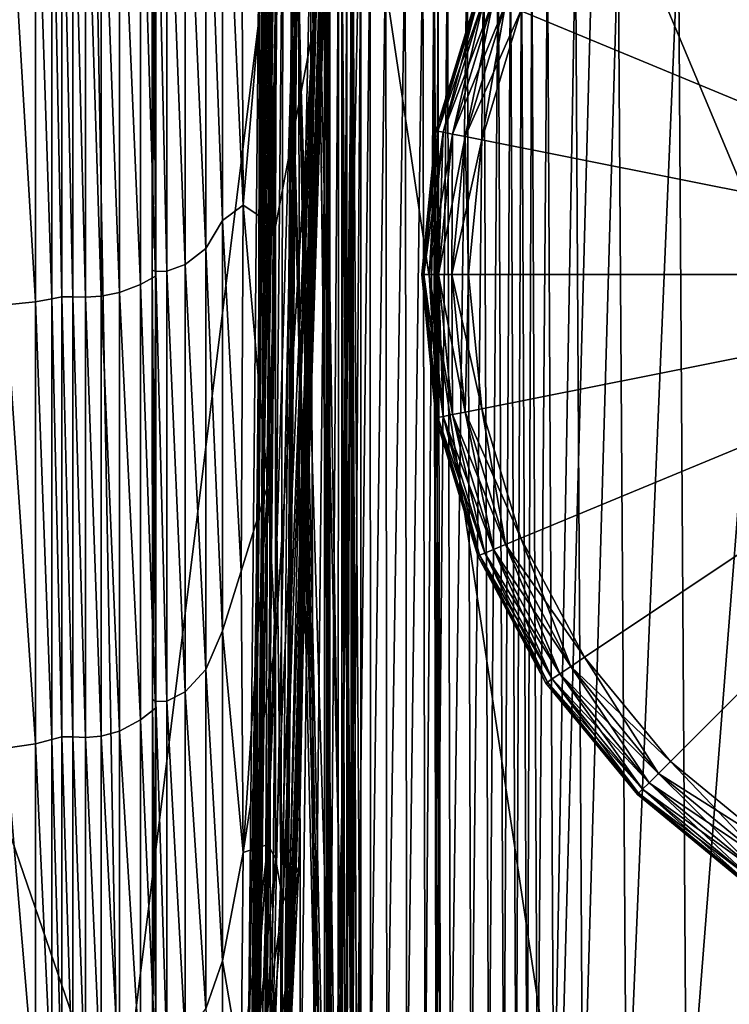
# Model space of a CAD drawing. Header units: millimetres. Extents: x 2387 to 13955, y -4964 to 364.
# Tile 170 of 256: x 6232 to 6267, y -4927 to -4878. Entities that reach past the tile are written whole.
import ezdxf

# ---------------------------------------------------------------- set-up
doc = ezdxf.new("R2010")
doc.units = ezdxf.units.MM
doc.header["$MEASUREMENT"] = 0
doc.layers.add('Predefinito', color=7, linetype='Continuous', true_color=0x000000)

msp = doc.modelspace()

# ---------------------------------------------------------------- linework, layer by layer
at = {"layer": 'Predefinito'}
for points in [[(6244.67, -4819.97, 1195.334), (6246.322, -4878.809, 1168.297), (6246.754, -4685.952, 1167.464)], [(6246.754, -4685.952, 1167.464), (6246.322, -4878.809, 1168.297), (6246.837, -4856.604, 1130.349)], [(6244.67, -4819.97, 1195.334), (6244.078, -4873.33, 1199.278), (6244.454, -4888.57, 1191.507)], [(6244.454, -4888.57, 1191.507), (6246.322, -4878.809, 1168.297), (6244.67, -4819.97, 1195.334)], [(6246.837, -4856.604, 1130.349), (6245.616, -4920.154, 1120.984), (6245.078, -4930.869, 1086.335)], [(6245.078, -4930.869, 1086.335), (6246.779, -4865.986, 1088.541), (6246.837, -4856.604, 1130.349)], [(6245.616, -4920.154, 1120.984), (6246.837, -4856.604, 1130.349), (6246.322, -4878.809, 1168.297)], [(6263.945, -4866.888), (6269.097, -4862.659), (6287.989, -4890.932)], [(6269.097, -4862.659, 12), (6263.945, -4866.888, 12), (6287.989, -4890.932, 12)], [(6241.842, -4888.282, 1209.601), (6241.842, -4865.176, 1216.711), (6241.016, -4865.977, 1219.657)], [(6241.842, -4865.176, 1216.711), (6241.842, -4888.282, 1209.601), (6242.862, -4887.523, 1203.406)], [(6242.862, -4887.523, 1203.406), (6242.768, -4866.729, 1210.568), (6241.842, -4865.176, 1216.711)], [(6241.016, -4889.653, 1212.36), (6241.016, -4865.977, 1219.657), (6240.006, -4866.439, 1221.353)], [(6241.016, -4865.977, 1219.657), (6241.016, -4889.653, 1212.36), (6241.842, -4888.282, 1209.601)], [(6244.928, -4934.443, 1032.956), (6246.838, -4869.118, 1032.793), (6246.779, -4865.986, 1088.541)], [(6246.779, -4865.986, 1088.541), (6245.078, -4930.869, 1086.335), (6244.928, -4934.443, 1032.956)], [(6238.379, -4890.721, 1214.51), (6238.38, -4866.602, 1221.945), (6238.555, -4866.645, 1222.104)], [(6238.38, -4866.602, 1221.945), (6238.379, -4890.721, 1214.51), (6238.554, -4890.794, 1214.657)], [(6238.554, -4890.794, 1214.657), (6238.555, -4866.645, 1222.104), (6238.38, -4866.602, 1221.945)], [(6240.006, -4890.442, 1213.948), (6240.006, -4866.439, 1221.353), (6239.093, -4866.636, 1222.076)], [(6240.006, -4866.439, 1221.353), (6240.006, -4890.442, 1213.948), (6241.016, -4889.653, 1212.36)], [(6237.803, -4891.44, 1215.955), (6237.803, -4867.022, 1223.495), (6236.767, -4867.251, 1224.339)], [(6238.542, -4891.029, 1215.129), (6238.542, -4866.782, 1222.612), (6237.803, -4867.022, 1223.495)], [(6237.803, -4867.022, 1223.495), (6237.803, -4891.44, 1215.955), (6238.542, -4891.029, 1215.129)], [(6238.555, -4866.645, 1222.104), (6238.554, -4890.794, 1214.657), (6238.379, -4890.721, 1214.51)], [(6238.554, -4890.794, 1214.657), (6238.555, -4866.645, 1222.104), (6238.542, -4866.782, 1222.612)], [(6238.542, -4866.782, 1222.612), (6238.542, -4891.029, 1215.129), (6238.554, -4890.794, 1214.657)], [(6238.555, -4866.645, 1222.104), (6238.554, -4890.794, 1214.657), (6239.093, -4890.78, 1214.627)], [(6239.093, -4890.78, 1214.627), (6239.093, -4866.636, 1222.076), (6238.555, -4866.645, 1222.104)], [(6239.093, -4866.636, 1222.076), (6239.093, -4890.78, 1214.627), (6240.006, -4890.442, 1213.948)], [(6244.078, -4873.33, 1199.278), (6242.768, -4866.729, 1210.568), (6242.862, -4887.523, 1203.406)], [(6259.716, -4872.041), (6263.945, -4866.888), (6287.989, -4890.932)], [(6263.945, -4866.888, 12), (6259.716, -4872.041, 12), (6287.989, -4890.932, 12)], [(6232.62, -4892.282, 1217.781), (6232.62, -4867.514, 1225.454), (6231.155, -4867.606, 1226.246)], [(6233.421, -4892.133, 1217.349), (6233.421, -4867.427, 1224.981), (6232.62, -4867.514, 1225.454)], [(6232.62, -4867.514, 1225.454), (6232.62, -4892.282, 1217.781), (6233.421, -4892.133, 1217.349)], [(6233.914, -4892.037, 1217.157), (6233.915, -4867.371, 1224.773), (6233.421, -4867.427, 1224.981)], [(6233.421, -4867.427, 1224.981), (6233.421, -4892.133, 1217.349), (6233.914, -4892.037, 1217.157)], [(6233.915, -4867.371, 1224.773), (6233.914, -4892.037, 1217.157), (6234.455, -4892.039, 1217.161)], [(6234.455, -4892.039, 1217.161), (6234.455, -4867.372, 1224.78), (6233.915, -4867.371, 1224.773)], [(6234.455, -4867.372, 1224.78), (6234.455, -4892.039, 1217.161), (6235.088, -4892.059, 1217.2)], [(6235.088, -4892.059, 1217.2), (6235.088, -4867.383, 1224.824), (6234.455, -4867.372, 1224.78)], [(6235.86, -4892.014, 1217.111), (6235.86, -4867.357, 1224.729), (6235.088, -4867.383, 1224.824)], [(6235.088, -4867.383, 1224.824), (6235.088, -4892.059, 1217.2), (6235.86, -4892.014, 1217.111)], [(6236.767, -4891.833, 1216.745), (6236.767, -4867.251, 1224.339), (6235.86, -4867.357, 1224.729)], [(6235.86, -4867.357, 1224.729), (6235.86, -4892.014, 1217.111), (6236.767, -4891.833, 1216.745)], [(6236.767, -4867.251, 1224.339), (6236.767, -4891.833, 1216.745), (6237.803, -4891.44, 1215.955)], [(6231.155, -4867.606, 1226.246), (6231.155, -4892.44, 1218.495), (6232.62, -4892.282, 1217.781)], [(6243.702, -4868.605, 789.346), (6243.079, -4934.077, 789.338), (6243.5, -4934.103, 789.281)], [(6243.079, -4934.077, 789.338), (6243.702, -4868.605, 789.346), (6244.101, -4868.617, 789.498)], [(6244.101, -4868.617, 789.498), (6243.476, -4934.103, 789.49), (6243.079, -4934.077, 789.338)], [(6243.244, -4934.139, 796.384), (6243.871, -4868.633, 796.387), (6243.947, -4868.635, 796.578)], [(6243.871, -4868.633, 796.387), (6243.244, -4934.139, 796.384), (6243.349, -4934.145, 796.207)], [(6243.947, -4868.635, 796.578), (6243.32, -4934.145, 796.575), (6243.244, -4934.139, 796.384)], [(6243.32, -4934.145, 796.575), (6243.947, -4868.635, 796.578), (6244.441, -4868.639, 798.427)], [(6244.441, -4868.639, 798.427), (6243.628, -4934.153, 798.425), (6243.32, -4934.145, 796.575)], [(6243.349, -4934.145, 796.207), (6243.976, -4868.635, 796.21), (6243.871, -4868.633, 796.387)], [(6243.976, -4868.635, 796.21), (6243.349, -4934.145, 796.207), (6243.587, -4934.153, 795.286)], [(6243.476, -4934.103, 789.49), (6244.101, -4868.617, 789.498), (6244.615, -4868.634, 790.441)], [(6244.615, -4868.634, 790.441), (6243.989, -4934.143, 790.433), (6243.476, -4934.103, 789.49)], [(6243.5, -4934.103, 789.281), (6244.125, -4868.617, 789.289), (6243.702, -4868.605, 789.346)], [(6244.125, -4868.617, 789.289), (6243.5, -4934.103, 789.281), (6244.217, -4934.143, 788.481)], [(6243.587, -4934.153, 795.286), (6244.215, -4868.639, 795.289), (6243.976, -4868.635, 796.21)], [(6244.215, -4868.639, 795.289), (6243.587, -4934.153, 795.286), (6243.914, -4934.156, 792.863)], [(6243.628, -4934.153, 798.425), (6244.441, -4868.639, 798.427), (6245.59, -4868.64, 803.578)], [(6245.59, -4868.64, 803.578), (6244.22, -4934.156, 803.576), (6243.628, -4934.153, 798.425)], [(6243.914, -4934.156, 792.863), (6244.541, -4868.64, 792.869), (6244.215, -4868.639, 795.289)], [(6244.541, -4868.64, 792.869), (6243.914, -4934.156, 792.863), (6243.989, -4934.143, 790.433)], [(6243.989, -4934.143, 790.433), (6244.615, -4868.634, 790.441), (6244.541, -4868.64, 792.869)], [(6244.217, -4934.143, 788.481), (6244.843, -4868.634, 788.49), (6244.125, -4868.617, 789.289)], [(6244.843, -4868.634, 788.49), (6244.217, -4934.143, 788.481), (6244.702, -4934.156, 786.099)], [(6244.22, -4934.156, 803.576), (6245.59, -4868.64, 803.578), (6246.705, -4868.747, 817.223)], [(6246.705, -4868.747, 817.223), (6244.78, -4934.223, 817.219), (6244.22, -4934.156, 803.576)], [(6244.702, -4934.156, 786.099), (6245.328, -4868.64, 786.109), (6244.843, -4868.634, 788.49)], [(6245.328, -4868.64, 786.109), (6244.702, -4934.156, 786.099), (6244.941, -4934.153, 783.667)], [(6244.78, -4934.223, 817.219), (6246.705, -4868.747, 817.223), (6247.098, -4869.07, 844.556)], [(6245.484, -4868.633, 782.532), (6244.859, -4934.139, 782.519), (6244.977, -4934.145, 782.35)], [(6244.859, -4934.139, 782.519), (6245.484, -4868.633, 782.532), (6245.545, -4868.635, 782.728)], [(6245.545, -4868.635, 782.728), (6244.92, -4934.145, 782.715), (6244.859, -4934.139, 782.519)], [(6244.92, -4934.145, 782.715), (6245.545, -4868.635, 782.728), (6245.567, -4868.639, 783.679)], [(6245.567, -4868.639, 783.679), (6244.941, -4934.153, 783.667), (6244.92, -4934.145, 782.715)], [(6244.941, -4934.153, 783.667), (6245.567, -4868.639, 783.679), (6245.328, -4868.64, 786.109)], [(6244.977, -4934.145, 782.35), (6245.602, -4868.635, 782.363), (6245.484, -4868.633, 782.532)], [(6245.602, -4868.635, 782.363), (6244.977, -4934.145, 782.35), (6245.686, -4934.153, 780.565)], [(6245.686, -4934.153, 780.565), (6246.479, -4868.639, 780.58), (6245.602, -4868.635, 782.363)], [(6246.479, -4868.639, 780.58), (6245.686, -4934.153, 780.565), (6247.397, -4934.156, 775.519)], [(6247.397, -4934.156, 775.519), (6248.694, -4868.64, 775.54), (6246.479, -4868.639, 780.58)], [(6248.694, -4868.64, 775.54), (6247.397, -4934.156, 775.519), (6258.511, -4934.156, 730.32)], [(6258.511, -4934.156, 730.32), (6260.242, -4869.311, 730.34), (6248.694, -4868.64, 775.54)], [(6247.098, -4869.07, 844.556), (6244.995, -4934.424, 844.542), (6244.78, -4934.223, 817.219)], [(6246.838, -4869.118, 1032.793), (6244.928, -4934.443, 1032.956), (6244.969, -4934.476, 974.46)], [(6244.969, -4934.476, 974.46), (6246.949, -4869.17, 974.338), (6246.838, -4869.118, 1032.793)], [(6246.949, -4869.17, 974.338), (6244.969, -4934.476, 974.46), (6245.005, -4934.569, 924.458)], [(6244.995, -4934.424, 844.542), (6247.098, -4869.07, 844.556), (6247.1, -4869.345, 881.607)], [(6247.1, -4869.345, 881.607), (6245.019, -4934.594, 881.602), (6244.995, -4934.424, 844.542)], [(6245.005, -4934.569, 924.458), (6247.043, -4869.312, 924.405), (6246.949, -4869.17, 974.338)], [(6247.043, -4869.312, 924.405), (6245.005, -4934.569, 924.458), (6245.019, -4934.594, 881.602)], [(6245.019, -4934.594, 881.602), (6247.1, -4869.345, 881.607), (6247.043, -4869.312, 924.405)], [(6260.242, -4869.311, 730.34), (6258.511, -4934.156, 730.32), (6287.428, -4934.156, 608.077)], [(6287.428, -4934.156, 608.077), (6289.118, -4871.323, 608.076), (6260.242, -4869.311, 730.34)], [(6236.716, -4934.156, 486.009), (6216.029, -4934.156, 608.077), (6215.129, -4871.323, 608.075)], [(6215.129, -4871.323, 608.075), (6235.612, -4873.335, 485.982), (6236.716, -4934.156, 486.009)], [(6256.574, -4877.919), (6259.716, -4872.041), (6287.989, -4890.932)], [(6259.716, -4872.041, 12), (6256.574, -4877.919, 12), (6287.989, -4890.932, 12)], [(6236.716, -4934.156, 486.009), (6235.612, -4873.335, 485.982), (6244.181, -4874.006, 440.795)], [(6242.862, -4887.523, 1203.406), (6244.454, -4888.57, 1191.507), (6244.078, -4873.33, 1199.278)], [(6247.89, -4939.184, 28.22), (6246.88, -4875.263, 28.581), (6248.215, -4873.881, 25.309)], [(6248.215, -4873.881, 25.309), (6248.473, -4933.656, 25.225), (6247.89, -4939.184, 28.22)], [(6248.473, -4933.656, 25.225), (6248.215, -4873.881, 25.309), (6249.124, -4873.593, 21.788)], [(6249.124, -4873.593, 21.788), (6249.148, -4932.504, 21.8), (6248.473, -4933.656, 25.225)], [(6249.148, -4932.504, 21.8), (6249.124, -4873.593, 21.788), (6249.906, -4873.809, 18.729)], [(6249.906, -4873.809, 18.729), (6249.957, -4933.371, 18.736), (6249.148, -4932.504, 21.8)], [(6249.957, -4933.371, 18.736), (6249.906, -4873.809, 18.729), (6250.861, -4873.942, 16.841)], [(6244.181, -4874.006, 440.795), (6244.883, -4934.156, 440.823), (6236.716, -4934.156, 486.009)], [(6244.883, -4934.156, 440.823), (6244.181, -4874.006, 440.795), (6246.19, -4874.005, 435.703)], [(6246.19, -4874.005, 435.703), (6246.363, -4934.155, 435.723), (6244.883, -4934.156, 440.823)], [(6246.731, -4934.188, 360.757), (6245.495, -4874.014, 360.756), (6245.131, -4874.031, 218.876)], [(6245.131, -4874.031, 218.876), (6246.544, -4934.256, 218.877), (6246.731, -4934.188, 360.757)], [(6246.544, -4934.256, 218.877), (6245.131, -4874.031, 218.876), (6245.568, -4874.35, 77.851)], [(6247.293, -4934.163, 412.595), (6246.587, -4874.008, 412.593), (6245.495, -4874.014, 360.756)], [(6245.495, -4874.014, 360.756), (6246.731, -4934.188, 360.757), (6247.293, -4934.163, 412.595)], [(6245.568, -4874.35, 77.851), (6246.88, -4935.532, 77.762), (6246.544, -4934.256, 218.877)], [(6246.88, -4935.532, 77.762), (6245.568, -4874.35, 77.851), (6246.88, -4875.263, 28.581)], [(6246.363, -4934.155, 435.723), (6246.19, -4874.005, 435.703), (6246.993, -4874.004, 433.897)], [(6246.993, -4874.004, 433.897), (6246.989, -4934.148, 433.914), (6246.363, -4934.155, 435.723)], [(6247.897, -4934.159, 417.756), (6247.721, -4874.006, 417.752), (6246.587, -4874.008, 412.593)], [(6246.587, -4874.008, 412.593), (6247.293, -4934.163, 412.595), (6247.897, -4934.159, 417.756)], [(6246.981, -4934.155, 432.595), (6246.984, -4874.005, 432.579), (6247.149, -4874.006, 430.135)], [(6246.984, -4874.005, 432.579), (6246.981, -4934.155, 432.595), (6247.031, -4934.148, 433.547)], [(6247.149, -4874.006, 430.135), (6247.146, -4934.158, 430.149), (6246.981, -4934.155, 432.595)], [(6247.031, -4934.148, 433.547), (6247.034, -4874.004, 433.529), (6246.984, -4874.005, 432.579)], [(6246.989, -4934.148, 433.914), (6246.993, -4874.004, 433.897), (6247.103, -4874.003, 433.723)], [(6247.103, -4874.003, 433.723), (6247.1, -4934.144, 433.741), (6246.989, -4934.148, 433.914)], [(6247.034, -4874.004, 433.529), (6247.031, -4934.148, 433.547), (6247.1, -4934.144, 433.741)], [(6247.1, -4934.144, 433.741), (6247.103, -4874.003, 433.723), (6247.034, -4874.004, 433.529)], [(6247.146, -4934.158, 430.149), (6247.149, -4874.006, 430.135), (6247.561, -4874.004, 427.734)], [(6247.561, -4874.004, 427.734), (6247.559, -4934.148, 427.746), (6247.146, -4934.158, 430.149)], [(6248.254, -4873.996, 426.911), (6248.25, -4934.118, 426.921), (6247.559, -4934.148, 427.746)], [(6247.559, -4934.148, 427.746), (6247.561, -4874.004, 427.734), (6248.254, -4873.996, 426.911)], [(6248.211, -4934.152, 419.606), (6248.212, -4874.005, 419.602), (6247.721, -4874.006, 417.752)], [(6247.721, -4874.006, 417.752), (6247.897, -4934.159, 417.756), (6248.211, -4934.152, 419.606)], [(6247.726, -4934.149, 425.782), (6247.728, -4874.004, 425.772), (6247.729, -4874.007, 423.336)], [(6247.728, -4874.004, 425.772), (6247.726, -4934.149, 425.782), (6248.268, -4934.118, 426.711)], [(6247.729, -4874.007, 423.336), (6247.727, -4934.159, 423.343), (6247.726, -4934.149, 425.782)], [(6247.727, -4934.159, 423.343), (6247.729, -4874.007, 423.336), (6247.98, -4874.006, 420.899)], [(6247.98, -4874.006, 420.899), (6247.979, -4934.158, 420.905), (6247.727, -4934.159, 423.343)], [(6248.268, -4934.118, 426.711), (6248.272, -4873.996, 426.701), (6247.728, -4874.004, 425.772)], [(6248.191, -4874.005, 419.971), (6248.19, -4934.152, 419.975), (6247.979, -4934.158, 420.905)], [(6247.979, -4934.158, 420.905), (6247.98, -4874.006, 420.899), (6248.191, -4874.005, 419.971)], [(6248.19, -4934.152, 419.975), (6248.191, -4874.005, 419.971), (6248.292, -4874.004, 419.792)], [(6248.292, -4874.004, 419.792), (6248.29, -4934.147, 419.796), (6248.19, -4934.152, 419.975)], [(6248.212, -4874.005, 419.602), (6248.211, -4934.152, 419.606), (6248.29, -4934.147, 419.796)], [(6248.29, -4934.147, 419.796), (6248.292, -4874.004, 419.792), (6248.212, -4874.005, 419.602)], [(6248.25, -4934.118, 426.921), (6248.254, -4873.996, 426.911), (6248.675, -4873.991, 426.841)], [(6248.675, -4873.991, 426.841), (6248.671, -4934.098, 426.851), (6248.25, -4934.118, 426.921)], [(6248.272, -4873.996, 426.701), (6248.268, -4934.118, 426.711), (6248.671, -4934.098, 426.851)], [(6248.671, -4934.098, 426.851), (6248.675, -4873.991, 426.841), (6248.272, -4873.996, 426.701)], [(6250.861, -4873.942, 16.841), (6250.946, -4933.899, 16.823), (6249.957, -4933.371, 18.736)], [(6250.946, -4933.899, 16.823), (6250.861, -4873.942, 16.841), (6251.738, -4874.008, 15.94)], [(6251.738, -4874.008, 15.94), (6251.85, -4934.166, 15.895), (6250.946, -4933.899, 16.823)], [(6251.85, -4934.166, 15.895), (6251.738, -4874.008, 15.94), (6252.283, -4874.028, 15.841)], [(6252.283, -4874.028, 15.841), (6252.406, -4934.247, 15.786), (6251.85, -4934.166, 15.895)], [(6252.406, -4934.247, 15.786), (6252.283, -4874.028, 15.841), (6252.258, -4874.053, 15.29)], [(6252.39, -4934.345, 15.227), (6252.258, -4874.053, 15.29), (6252.944, -4874.121, 14.239)], [(6252.258, -4874.053, 15.29), (6252.39, -4934.345, 15.227), (6252.406, -4934.247, 15.786)], [(6252.406, -4934.247, 15.786), (6252.283, -4874.028, 15.841), (6252.473, -4874.026, 15.992)], [(6252.597, -4934.241, 15.936), (6252.473, -4874.026, 15.992), (6252.283, -4874.028, 15.841)], [(6252.283, -4874.028, 15.841), (6252.406, -4934.247, 15.786), (6252.597, -4934.241, 15.936)], [(6252.944, -4874.121, 14.239), (6253.103, -4934.618, 14.15), (6252.39, -4934.345, 15.227)], [(6252.473, -4874.026, 15.992), (6252.597, -4934.241, 15.936), (6252.406, -4934.247, 15.786)], [(6253.103, -4934.618, 14.15), (6252.944, -4874.121, 14.239), (6253.914, -4874.189, 13.243)], [(6253.914, -4874.189, 13.243), (6254.113, -4934.888, 13.13), (6253.103, -4934.618, 14.15)], [(6254.113, -4934.888, 13.13), (6253.914, -4874.189, 13.243), (6254.745, -4874.212, 12.856)], [(6254.745, -4874.212, 12.856), (6254.986, -4934.979, 12.742), (6254.113, -4934.888, 13.13)], [(6254.986, -4934.979, 12.742), (6254.745, -4874.212, 12.856), (6255.452, -4874.212, 12.836)], [(6255.452, -4874.212, 12.836), (6255.726, -4934.979, 12.733), (6254.986, -4934.979, 12.742)], [(6255.726, -4934.979, 12.733), (6255.452, -4874.212, 12.836), (6256.054, -4874.211, 12.942)], [(6256.054, -4874.211, 12.942), (6256.336, -4934.976, 12.852), (6255.726, -4934.979, 12.733)], [(6256.336, -4934.976, 12.852), (6256.054, -4874.211, 12.942), (6256.591, -4874.21, 12.997)], [(6256.591, -4874.21, 12.997), (6256.872, -4934.973, 12.919), (6256.336, -4934.976, 12.852)], [(6256.872, -4934.973, 12.919), (6256.591, -4874.21, 12.997), (6257.101, -4874.212, 12.824)], [(6257.101, -4874.212, 12.824), (6257.386, -4934.978, 12.757), (6256.872, -4934.973, 12.919)], [(6257.386, -4934.978, 12.757), (6257.101, -4874.212, 12.824), (6257.89, -4874.213, 12.563)], [(6257.89, -4874.213, 12.563), (6258.199, -4934.986, 12.512), (6257.386, -4934.978, 12.757)], [(6258.199, -4934.986, 12.512), (6257.89, -4874.213, 12.563), (6259.261, -4874.215, 12.354)], [(6259.261, -4874.215, 12.354), (6259.63, -4934.992, 12.326), (6258.199, -4934.986, 12.512)], [(6259.63, -4934.992, 12.326), (6259.261, -4874.215, 12.354), (6261.365, -4874.216, 12.216)], [(6261.365, -4874.216, 12.216), (6261.777, -4934.996, 12.209), (6259.63, -4934.992, 12.326)], [(6261.777, -4934.996, 12.209), (6261.365, -4874.216, 12.216), (6264.353, -4874.216, 12.171)], [(6264.353, -4874.216, 12.171), (6264.741, -4934.997, 12.171), (6261.777, -4934.996, 12.209)], [(6264.741, -4934.997, 12.171), (6264.353, -4874.216, 12.171), (6269.499, -4874.216, 12.171)], [(6269.499, -4874.216, 12.171), (6269.8, -4934.997, 12.171), (6264.741, -4934.997, 12.171)], [(6246.88, -4875.263, 28.581), (6247.89, -4939.184, 28.22), (6246.88, -4935.532, 77.762)], [(6254.446, -4877.038, 2), (6252.38, -4883.849, 2), (6252.38, -4883.849, 6)], [(6252.38, -4883.849, 6), (6254.446, -4877.038, 6), (6254.446, -4877.038, 2)], [(6254.446, -4877.038, 6), (6252.38, -4883.849, 6), (6252.38, -4883.849, 10)], [(6252.38, -4883.849, 10), (6254.446, -4877.038, 10), (6254.446, -4877.038, 6)], [(6252.47, -4883.867, 1.28), (6252.38, -4883.849, 2), (6254.446, -4877.038, 2)], [(6254.531, -4877.073, 10.72), (6254.446, -4877.038, 10), (6252.38, -4883.849, 10)], [(6252.38, -4883.849, 10), (6252.47, -4883.867, 10.72), (6254.531, -4877.073, 10.72)], [(6254.446, -4877.038, 2), (6254.531, -4877.073, 1.28), (6252.47, -4883.867, 1.28)], [(6252.741, -4883.921, 0.72), (6252.47, -4883.867, 1.28), (6254.531, -4877.073, 1.28)], [(6254.786, -4877.179, 11.28), (6254.531, -4877.073, 10.72), (6252.47, -4883.867, 10.72)], [(6252.47, -4883.867, 10.72), (6252.741, -4883.921, 11.28), (6254.786, -4877.179, 11.28)], [(6254.531, -4877.073, 1.28), (6254.786, -4877.179, 0.72), (6252.741, -4883.921, 0.72)], [(6253.193, -4884.011, 0.32), (6252.741, -4883.921, 0.72), (6254.786, -4877.179, 0.72)], [(6255.212, -4877.355, 11.68), (6254.786, -4877.179, 11.28), (6252.741, -4883.921, 11.28)], [(6254.786, -4877.179, 0.72), (6255.212, -4877.355, 0.32), (6253.193, -4884.011, 0.32)], [(6252.741, -4883.921, 11.28), (6253.193, -4884.011, 11.68), (6255.212, -4877.355, 11.68)], [(6253.825, -4884.137, 0.08), (6253.193, -4884.011, 0.32), (6255.212, -4877.355, 0.32)], [(6255.808, -4877.602, 11.92), (6255.212, -4877.355, 11.68), (6253.193, -4884.011, 11.68)], [(6253.193, -4884.011, 11.68), (6253.825, -4884.137, 11.92), (6255.808, -4877.602, 11.92)], [(6255.212, -4877.355, 0.32), (6255.808, -4877.602, 0.08), (6253.825, -4884.137, 0.08)], [(6254.639, -4884.298), (6253.825, -4884.137, 0.08), (6255.808, -4877.602, 0.08)], [(6256.574, -4877.919, 12), (6255.808, -4877.602, 11.92), (6253.825, -4884.137, 11.92)], [(6255.808, -4877.602, 0.08), (6256.574, -4877.919), (6254.639, -4884.298)], [(6253.825, -4884.137, 11.92), (6254.639, -4884.298, 12), (6256.574, -4877.919, 12)], [(6254.639, -4884.298), (6256.574, -4877.919), (6287.989, -4890.932)], [(6256.574, -4877.919, 12), (6254.639, -4884.298, 12), (6287.989, -4890.932, 12)], [(6244.838, -4921.906, 1131.363), (6246.322, -4878.809, 1168.297), (6244.454, -4919.768, 1154.252)], [(6244.454, -4919.768, 1154.252), (6246.322, -4878.809, 1168.297), (6244.454, -4909.099, 1173.953)], [(6244.454, -4909.099, 1173.953), (6246.322, -4878.809, 1168.297), (6244.454, -4888.57, 1191.507)], [(6246.322, -4878.809, 1168.297), (6244.838, -4921.906, 1131.363), (6245.616, -4920.154, 1120.984)], [(6252.38, -4883.849, 2), (6251.682, -4890.932, 2), (6251.682, -4890.932, 6)], [(6251.682, -4890.932, 6), (6252.38, -4883.849, 6), (6252.38, -4883.849, 2)], [(6252.38, -4883.849, 6), (6251.682, -4890.932, 6), (6251.682, -4890.932, 10)], [(6251.682, -4890.932, 10), (6252.38, -4883.849, 10), (6252.38, -4883.849, 6)], [(6251.774, -4890.932, 1.28), (6251.682, -4890.932, 2), (6252.38, -4883.849, 2)], [(6252.47, -4883.867, 10.72), (6252.38, -4883.849, 10), (6251.682, -4890.932, 10)], [(6251.682, -4890.932, 10), (6251.774, -4890.932, 10.72), (6252.47, -4883.867, 10.72)], [(6252.38, -4883.849, 2), (6252.47, -4883.867, 1.28), (6251.774, -4890.932, 1.28)], [(6252.051, -4890.932, 0.72), (6251.774, -4890.932, 1.28), (6252.47, -4883.867, 1.28)], [(6252.741, -4883.921, 11.28), (6252.47, -4883.867, 10.72), (6251.774, -4890.932, 10.72)], [(6251.774, -4890.932, 10.72), (6252.051, -4890.932, 11.28), (6252.741, -4883.921, 11.28)], [(6252.47, -4883.867, 1.28), (6252.741, -4883.921, 0.72), (6252.051, -4890.932, 0.72)], [(6252.511, -4890.932, 0.32), (6252.051, -4890.932, 0.72), (6252.741, -4883.921, 0.72)], [(6253.193, -4884.011, 11.68), (6252.741, -4883.921, 11.28), (6252.051, -4890.932, 11.28)], [(6252.051, -4890.932, 11.28), (6252.511, -4890.932, 11.68), (6253.193, -4884.011, 11.68)], [(6252.741, -4883.921, 0.72), (6253.193, -4884.011, 0.32), (6252.511, -4890.932, 0.32)], [(6253.156, -4890.932, 0.08), (6252.511, -4890.932, 0.32), (6253.193, -4884.011, 0.32)], [(6253.825, -4884.137, 11.92), (6253.193, -4884.011, 11.68), (6252.511, -4890.932, 11.68)], [(6253.193, -4884.011, 0.32), (6253.825, -4884.137, 0.08), (6253.156, -4890.932, 0.08)], [(6252.511, -4890.932, 11.68), (6253.156, -4890.932, 11.92), (6253.825, -4884.137, 11.92)], [(6253.985, -4890.932), (6253.156, -4890.932, 0.08), (6253.825, -4884.137, 0.08)], [(6254.639, -4884.298, 12), (6253.825, -4884.137, 11.92), (6253.156, -4890.932, 11.92)], [(6253.156, -4890.932, 11.92), (6253.985, -4890.932, 12), (6254.639, -4884.298, 12)], [(6253.825, -4884.137, 0.08), (6254.639, -4884.298), (6253.985, -4890.932)], [(6253.985, -4890.932), (6254.639, -4884.298), (6287.989, -4890.932)], [(6254.639, -4884.298, 12), (6253.985, -4890.932, 12), (6287.989, -4890.932, 12)], [(6242.768, -4905.574, 1191.392), (6242.862, -4887.523, 1203.406), (6241.842, -4888.282, 1209.601)], [(6242.862, -4887.523, 1203.406), (6242.768, -4905.574, 1191.392), (6244.078, -4901.338, 1185.459)], [(6244.078, -4901.338, 1185.459), (6244.454, -4888.57, 1191.507), (6242.862, -4887.523, 1203.406)], [(6241.842, -4908.528, 1195.281), (6241.842, -4888.282, 1209.601), (6241.016, -4889.653, 1212.36)], [(6241.842, -4888.282, 1209.601), (6241.842, -4908.528, 1195.281), (6242.768, -4905.574, 1191.392)], [(6244.454, -4888.57, 1191.507), (6244.078, -4901.338, 1185.459), (6244.454, -4909.099, 1173.953)], [(6241.016, -4910.436, 1197.647), (6241.016, -4889.653, 1212.36), (6240.006, -4890.442, 1213.948)], [(6241.016, -4889.653, 1212.36), (6241.016, -4910.436, 1197.647), (6241.842, -4908.528, 1195.281)], [(6238.382, -4911.916, 1199.488), (6238.379, -4890.721, 1214.51), (6238.554, -4890.794, 1214.657)], [(6238.556, -4912.02, 1199.615), (6238.554, -4890.794, 1214.657), (6238.379, -4890.721, 1214.51)], [(6238.379, -4890.721, 1214.51), (6238.382, -4911.916, 1199.488), (6238.556, -4912.02, 1199.615)], [(6238.554, -4890.794, 1214.657), (6238.556, -4912.02, 1199.615), (6238.382, -4911.916, 1199.488)], [(6238.556, -4912.02, 1199.615), (6238.554, -4890.794, 1214.657), (6238.542, -4891.029, 1215.129)], [(6239.093, -4912.003, 1199.591), (6239.093, -4890.78, 1214.627), (6238.554, -4890.794, 1214.657)], [(6238.554, -4890.794, 1214.657), (6238.556, -4912.02, 1199.615), (6239.093, -4912.003, 1199.591)], [(6240.006, -4911.534, 1199.01), (6240.006, -4890.442, 1213.948), (6239.093, -4890.78, 1214.627)], [(6239.093, -4890.78, 1214.627), (6239.093, -4912.003, 1199.591), (6240.006, -4911.534, 1199.01)], [(6240.006, -4890.442, 1213.948), (6240.006, -4911.534, 1199.01), (6241.016, -4910.436, 1197.647)], [(6238.542, -4912.349, 1200.021), (6238.542, -4891.029, 1215.129), (6237.803, -4891.44, 1215.955)], [(6238.542, -4891.029, 1215.129), (6238.542, -4912.349, 1200.021), (6238.556, -4912.02, 1199.615)], [(6251.682, -4890.932, 2), (6252.38, -4898.015, 2), (6252.38, -4898.015, 6)], [(6252.38, -4898.015, 6), (6251.682, -4890.932, 6), (6251.682, -4890.932, 2)], [(6251.682, -4890.932, 6), (6252.38, -4898.015, 6), (6252.38, -4898.015, 10)], [(6252.38, -4898.015, 10), (6251.682, -4890.932, 10), (6251.682, -4890.932, 6)], [(6252.47, -4897.997, 1.28), (6252.38, -4898.015, 2), (6251.682, -4890.932, 2)], [(6251.682, -4890.932, 2), (6251.774, -4890.932, 1.28), (6252.47, -4897.997, 1.28)], [(6251.774, -4890.932, 10.72), (6251.682, -4890.932, 10), (6252.38, -4898.015, 10)], [(6252.38, -4898.015, 10), (6252.47, -4897.997, 10.72), (6251.774, -4890.932, 10.72)], [(6252.741, -4897.943, 0.72), (6252.47, -4897.997, 1.28), (6251.774, -4890.932, 1.28)], [(6251.774, -4890.932, 1.28), (6252.051, -4890.932, 0.72), (6252.741, -4897.943, 0.72)], [(6252.051, -4890.932, 11.28), (6251.774, -4890.932, 10.72), (6252.47, -4897.997, 10.72)], [(6253.193, -4897.854, 0.32), (6252.741, -4897.943, 0.72), (6252.051, -4890.932, 0.72)], [(6252.051, -4890.932, 0.72), (6252.511, -4890.932, 0.32), (6253.193, -4897.854, 0.32)], [(6252.47, -4897.997, 10.72), (6252.741, -4897.943, 11.28), (6252.051, -4890.932, 11.28)], [(6252.511, -4890.932, 11.68), (6252.051, -4890.932, 11.28), (6252.741, -4897.943, 11.28)], [(6253.825, -4897.728, 0.08), (6253.193, -4897.854, 0.32), (6252.511, -4890.932, 0.32)], [(6252.511, -4890.932, 0.32), (6253.156, -4890.932, 0.08), (6253.825, -4897.728, 0.08)], [(6252.741, -4897.943, 11.28), (6253.193, -4897.854, 11.68), (6252.511, -4890.932, 11.68)], [(6253.156, -4890.932, 11.92), (6252.511, -4890.932, 11.68), (6253.193, -4897.854, 11.68)], [(6254.639, -4897.566), (6253.825, -4897.728, 0.08), (6253.156, -4890.932, 0.08)], [(6253.156, -4890.932, 0.08), (6253.985, -4890.932), (6254.639, -4897.566)], [(6253.193, -4897.854, 11.68), (6253.825, -4897.728, 11.92), (6253.156, -4890.932, 11.92)], [(6253.985, -4890.932, 12), (6253.156, -4890.932, 11.92), (6253.825, -4897.728, 11.92)], [(6253.825, -4897.728, 11.92), (6254.639, -4897.566, 12), (6253.985, -4890.932, 12)], [(6254.639, -4897.566), (6253.985, -4890.932), (6287.989, -4890.932)], [(6253.985, -4890.932, 12), (6254.639, -4897.566, 12), (6287.989, -4890.932, 12)], [(6256.574, -4903.945), (6254.639, -4897.566), (6287.989, -4890.932)], [(6254.639, -4897.566, 12), (6256.574, -4903.945, 12), (6287.989, -4890.932, 12)], [(6259.716, -4909.824), (6256.574, -4903.945), (6287.989, -4890.932)], [(6256.574, -4903.945, 12), (6259.716, -4909.824, 12), (6287.989, -4890.932, 12)], [(6263.945, -4914.976), (6259.716, -4909.824), (6287.989, -4890.932)], [(6259.716, -4909.824, 12), (6263.945, -4914.976, 12), (6287.989, -4890.932, 12)], [(6269.097, -4919.205), (6263.945, -4914.976), (6287.989, -4890.932)], [(6263.945, -4914.976, 12), (6269.097, -4919.205, 12), (6287.989, -4890.932, 12)], [(6236.767, -4913.469, 1201.409), (6236.767, -4891.833, 1216.745), (6235.86, -4892.014, 1217.111)], [(6237.803, -4912.922, 1200.73), (6237.803, -4891.44, 1215.955), (6236.767, -4891.833, 1216.745)], [(6236.767, -4891.833, 1216.745), (6236.767, -4913.469, 1201.409), (6237.803, -4912.922, 1200.73)], [(6237.803, -4891.44, 1215.955), (6237.803, -4912.922, 1200.73), (6238.542, -4912.349, 1200.021)], [(6232.62, -4914.094, 1202.26), (6232.62, -4892.282, 1217.781), (6231.155, -4892.44, 1218.495)], [(6233.422, -4913.885, 1201.926), (6233.421, -4892.133, 1217.349), (6232.62, -4892.282, 1217.781)], [(6232.62, -4892.282, 1217.781), (6232.62, -4914.094, 1202.26), (6233.422, -4913.885, 1201.926)], [(6233.915, -4913.75, 1201.76), (6233.914, -4892.037, 1217.157), (6233.421, -4892.133, 1217.349)], [(6233.421, -4892.133, 1217.349), (6233.422, -4913.885, 1201.926), (6233.915, -4913.75, 1201.76)], [(6234.455, -4913.754, 1201.764), (6234.455, -4892.039, 1217.161), (6233.914, -4892.037, 1217.157)], [(6233.914, -4892.037, 1217.157), (6233.915, -4913.75, 1201.76), (6234.455, -4913.754, 1201.764)], [(6234.455, -4892.039, 1217.161), (6234.455, -4913.754, 1201.764), (6235.088, -4913.783, 1201.799)], [(6235.088, -4913.783, 1201.799), (6235.088, -4892.059, 1217.2), (6234.455, -4892.039, 1217.161)], [(6235.86, -4913.722, 1201.722), (6235.86, -4892.014, 1217.111), (6235.088, -4892.059, 1217.2)], [(6235.088, -4892.059, 1217.2), (6235.088, -4913.783, 1201.799), (6235.86, -4913.722, 1201.722)], [(6235.86, -4892.014, 1217.111), (6235.86, -4913.722, 1201.722), (6236.767, -4913.469, 1201.409)], [(6231.155, -4892.44, 1218.495), (6231.155, -4914.314, 1202.759), (6232.62, -4914.094, 1202.26)], [(6253.825, -4897.728, 0.08), (6254.639, -4897.566), (6256.574, -4903.945)], [(6254.639, -4897.566, 12), (6253.825, -4897.728, 11.92), (6255.808, -4904.262, 11.92)], [(6255.808, -4904.262, 11.92), (6256.574, -4903.945, 12), (6254.639, -4897.566, 12)], [(6252.38, -4898.015, 2), (6252.47, -4897.997, 1.28), (6254.531, -4904.791, 1.28)], [(6252.47, -4897.997, 10.72), (6252.38, -4898.015, 10), (6254.446, -4904.826, 10)], [(6252.38, -4898.015, 2), (6254.446, -4904.826, 2), (6254.446, -4904.826, 6)], [(6254.446, -4904.826, 6), (6252.38, -4898.015, 6), (6252.38, -4898.015, 2)], [(6252.38, -4898.015, 6), (6254.446, -4904.826, 6), (6254.446, -4904.826, 10)], [(6254.446, -4904.826, 10), (6252.38, -4898.015, 10), (6252.38, -4898.015, 6)], [(6254.531, -4904.791, 1.28), (6254.446, -4904.826, 2), (6252.38, -4898.015, 2)], [(6252.47, -4897.997, 1.28), (6252.741, -4897.943, 0.72), (6254.786, -4904.685, 0.72)], [(6252.741, -4897.943, 11.28), (6252.47, -4897.997, 10.72), (6254.531, -4904.791, 10.72)], [(6254.446, -4904.826, 10), (6254.531, -4904.791, 10.72), (6252.47, -4897.997, 10.72)], [(6254.786, -4904.685, 0.72), (6254.531, -4904.791, 1.28), (6252.47, -4897.997, 1.28)], [(6252.741, -4897.943, 0.72), (6253.193, -4897.854, 0.32), (6255.212, -4904.509, 0.32)], [(6253.193, -4897.854, 11.68), (6252.741, -4897.943, 11.28), (6254.786, -4904.685, 11.28)], [(6255.212, -4904.509, 0.32), (6254.786, -4904.685, 0.72), (6252.741, -4897.943, 0.72)], [(6254.531, -4904.791, 10.72), (6254.786, -4904.685, 11.28), (6252.741, -4897.943, 11.28)], [(6253.193, -4897.854, 0.32), (6253.825, -4897.728, 0.08), (6255.808, -4904.262, 0.08)], [(6253.825, -4897.728, 11.92), (6253.193, -4897.854, 11.68), (6255.212, -4904.509, 11.68)], [(6255.808, -4904.262, 0.08), (6255.212, -4904.509, 0.32), (6253.193, -4897.854, 0.32)], [(6254.786, -4904.685, 11.28), (6255.212, -4904.509, 11.68), (6253.193, -4897.854, 11.68)], [(6256.574, -4903.945), (6255.808, -4904.262, 0.08), (6253.825, -4897.728, 0.08)], [(6255.212, -4904.509, 11.68), (6255.808, -4904.262, 11.92), (6253.825, -4897.728, 11.92)], [(6244.078, -4901.338, 1185.459), (6242.768, -4905.574, 1191.392), (6242.862, -4919.459, 1175.757)], [(6242.862, -4919.459, 1175.757), (6244.454, -4909.099, 1173.953), (6244.078, -4901.338, 1185.459)], [(6255.808, -4904.262, 0.08), (6256.574, -4903.945), (6259.716, -4909.824)], [(6256.574, -4903.945, 12), (6255.808, -4904.262, 11.92), (6259.026, -4910.284, 11.92)], [(6259.026, -4910.284, 11.92), (6259.716, -4909.824, 12), (6256.574, -4903.945, 12)], [(6254.786, -4904.685, 0.72), (6255.212, -4904.509, 0.32), (6258.49, -4910.643, 0.32)], [(6255.212, -4904.509, 11.68), (6254.786, -4904.685, 11.28), (6258.107, -4910.898, 11.28)], [(6255.212, -4904.509, 0.32), (6255.808, -4904.262, 0.08), (6259.026, -4910.284, 0.08)], [(6255.808, -4904.262, 11.92), (6255.212, -4904.509, 11.68), (6258.49, -4910.643, 11.68)], [(6259.026, -4910.284, 0.08), (6258.49, -4910.643, 0.32), (6255.212, -4904.509, 0.32)], [(6258.107, -4910.898, 11.28), (6258.49, -4910.643, 11.68), (6255.212, -4904.509, 11.68)], [(6259.716, -4909.824), (6259.026, -4910.284, 0.08), (6255.808, -4904.262, 0.08)], [(6258.49, -4910.643, 11.68), (6259.026, -4910.284, 11.92), (6255.808, -4904.262, 11.92)], [(6254.446, -4904.826, 2), (6254.531, -4904.791, 1.28), (6257.878, -4911.052, 1.28)], [(6254.531, -4904.791, 10.72), (6254.446, -4904.826, 10), (6257.801, -4911.103, 10)], [(6254.446, -4904.826, 2), (6257.801, -4911.103, 2), (6257.801, -4911.103, 6)], [(6257.801, -4911.103, 6), (6254.446, -4904.826, 6), (6254.446, -4904.826, 2)], [(6254.446, -4904.826, 6), (6257.801, -4911.103, 6), (6257.801, -4911.103, 10)], [(6257.801, -4911.103, 10), (6254.446, -4904.826, 10), (6254.446, -4904.826, 6)], [(6257.878, -4911.052, 1.28), (6257.801, -4911.103, 2), (6254.446, -4904.826, 2)], [(6254.531, -4904.791, 1.28), (6254.786, -4904.685, 0.72), (6258.107, -4910.898, 0.72)], [(6254.786, -4904.685, 11.28), (6254.531, -4904.791, 10.72), (6257.878, -4911.052, 10.72)], [(6257.801, -4911.103, 10), (6257.878, -4911.052, 10.72), (6254.531, -4904.791, 10.72)], [(6258.107, -4910.898, 0.72), (6257.878, -4911.052, 1.28), (6254.531, -4904.791, 1.28)], [(6258.49, -4910.643, 0.32), (6258.107, -4910.898, 0.72), (6254.786, -4904.685, 0.72)], [(6257.878, -4911.052, 10.72), (6258.107, -4910.898, 11.28), (6254.786, -4904.685, 11.28)], [(6242.862, -4919.459, 1175.757), (6242.768, -4905.574, 1191.392), (6241.842, -4908.528, 1195.281)], [(6241.842, -4924.818, 1177.881), (6241.842, -4908.528, 1195.281), (6241.016, -4910.436, 1197.647)], [(6241.842, -4908.528, 1195.281), (6241.842, -4924.818, 1177.881), (6242.862, -4919.459, 1175.757)], [(6244.078, -4919.074, 1163.713), (6244.454, -4909.099, 1173.953), (6242.862, -4919.459, 1175.757)], [(6244.454, -4909.099, 1173.953), (6244.078, -4919.074, 1163.713), (6244.454, -4919.768, 1154.252)], [(6259.026, -4910.284, 0.08), (6259.716, -4909.824), (6263.945, -4914.976)], [(6259.716, -4909.824, 12), (6259.026, -4910.284, 11.92), (6263.358, -4915.563, 11.92)], [(6263.358, -4915.563, 11.92), (6263.945, -4914.976, 12), (6259.716, -4909.824, 12)], [(6258.49, -4910.643, 0.32), (6259.026, -4910.284, 0.08), (6263.358, -4915.563, 0.08)], [(6259.026, -4910.284, 11.92), (6258.49, -4910.643, 11.68), (6262.902, -4916.019, 11.68)], [(6263.945, -4914.976), (6263.358, -4915.563, 0.08), (6259.026, -4910.284, 0.08)], [(6262.902, -4916.019, 11.68), (6263.358, -4915.563, 11.92), (6259.026, -4910.284, 11.92)], [(6241.016, -4927.177, 1179.765), (6241.016, -4910.436, 1197.647), (6240.006, -4911.534, 1199.01)], [(6241.016, -4910.436, 1197.647), (6241.016, -4927.177, 1179.765), (6241.842, -4924.818, 1177.881)], [(6258.107, -4910.898, 0.72), (6258.49, -4910.643, 0.32), (6262.902, -4916.019, 0.32)], [(6258.49, -4910.643, 11.68), (6258.107, -4910.898, 11.28), (6262.577, -4916.344, 11.28)], [(6263.358, -4915.563, 0.08), (6262.902, -4916.019, 0.32), (6258.49, -4910.643, 0.32)], [(6262.577, -4916.344, 11.28), (6262.902, -4916.019, 11.68), (6258.49, -4910.643, 11.68)], [(6257.801, -4911.103, 2), (6257.878, -4911.052, 1.28), (6262.381, -4916.54, 1.28)], [(6257.878, -4911.052, 10.72), (6257.801, -4911.103, 10), (6262.316, -4916.605, 10)], [(6257.801, -4911.103, 2), (6262.316, -4916.605, 2), (6262.316, -4916.605, 6)], [(6262.316, -4916.605, 6), (6257.801, -4911.103, 6), (6257.801, -4911.103, 2)], [(6257.801, -4911.103, 6), (6262.316, -4916.605, 6), (6262.316, -4916.605, 10)], [(6262.316, -4916.605, 10), (6257.801, -4911.103, 10), (6257.801, -4911.103, 6)], [(6262.381, -4916.54, 1.28), (6262.316, -4916.605, 2), (6257.801, -4911.103, 2)], [(6257.878, -4911.052, 1.28), (6258.107, -4910.898, 0.72), (6262.577, -4916.344, 0.72)], [(6258.107, -4910.898, 11.28), (6257.878, -4911.052, 10.72), (6262.381, -4916.54, 10.72)], [(6262.316, -4916.605, 10), (6262.381, -4916.54, 10.72), (6257.878, -4911.052, 10.72)], [(6262.577, -4916.344, 0.72), (6262.381, -4916.54, 1.28), (6257.878, -4911.052, 1.28)], [(6262.902, -4916.019, 0.32), (6262.577, -4916.344, 0.72), (6258.107, -4910.898, 0.72)], [(6262.381, -4916.54, 10.72), (6262.577, -4916.344, 11.28), (6258.107, -4910.898, 11.28)], [(6240.006, -4928.535, 1180.85), (6240.006, -4911.534, 1199.01), (6239.093, -4912.003, 1199.591)], [(6240.006, -4911.534, 1199.01), (6240.006, -4928.535, 1180.85), (6241.016, -4927.177, 1179.765)], [(6238.385, -4929.001, 1181.224), (6238.382, -4911.916, 1199.488), (6238.556, -4912.02, 1199.615)], [(6238.559, -4929.131, 1181.327), (6238.556, -4912.02, 1199.615), (6238.382, -4911.916, 1199.488)], [(6238.382, -4911.916, 1199.488), (6238.385, -4929.001, 1181.224), (6238.559, -4929.131, 1181.327)], [(6238.556, -4912.02, 1199.615), (6238.559, -4929.131, 1181.327), (6238.385, -4929.001, 1181.224)], [(6238.559, -4929.131, 1181.327), (6238.556, -4912.02, 1199.615), (6238.542, -4912.349, 1200.021)], [(6239.094, -4929.113, 1181.312), (6239.093, -4912.003, 1199.591), (6238.556, -4912.02, 1199.615)], [(6238.556, -4912.02, 1199.615), (6238.559, -4929.131, 1181.327), (6239.094, -4929.113, 1181.312)], [(6239.093, -4912.003, 1199.591), (6239.094, -4929.113, 1181.312), (6240.006, -4928.535, 1180.85)], [(6238.543, -4929.542, 1181.654), (6238.542, -4912.349, 1200.021), (6237.803, -4912.922, 1200.73)], [(6238.542, -4912.349, 1200.021), (6238.543, -4929.542, 1181.654), (6238.559, -4929.131, 1181.327)], [(6237.803, -4930.25, 1182.22), (6237.803, -4912.922, 1200.73), (6236.767, -4913.469, 1201.409)], [(6237.803, -4912.922, 1200.73), (6237.803, -4930.25, 1182.22), (6238.543, -4929.542, 1181.654)], [(6235.86, -4931.239, 1183.01), (6235.86, -4913.722, 1201.722), (6235.088, -4913.783, 1201.799)], [(6236.767, -4930.926, 1182.76), (6236.767, -4913.469, 1201.409), (6235.86, -4913.722, 1201.722)], [(6235.86, -4913.722, 1201.722), (6235.86, -4931.239, 1183.01), (6236.767, -4930.926, 1182.76)], [(6236.767, -4913.469, 1201.409), (6236.767, -4930.926, 1182.76), (6237.803, -4930.25, 1182.22)], [(6232.62, -4931.699, 1183.396), (6232.62, -4914.094, 1202.26), (6231.155, -4914.314, 1202.759)], [(6233.422, -4931.439, 1183.17), (6233.422, -4913.885, 1201.926), (6232.62, -4914.094, 1202.26)], [(6232.62, -4914.094, 1202.26), (6232.62, -4931.699, 1183.396), (6233.422, -4931.439, 1183.17)], [(6233.916, -4931.272, 1183.037), (6233.915, -4913.75, 1201.76), (6233.422, -4913.885, 1201.926)], [(6233.422, -4913.885, 1201.926), (6233.422, -4931.439, 1183.17), (6233.916, -4931.272, 1183.037)], [(6234.456, -4931.278, 1183.041), (6234.455, -4913.754, 1201.764), (6233.915, -4913.75, 1201.76)], [(6233.915, -4913.75, 1201.76), (6233.916, -4931.272, 1183.037), (6234.456, -4931.278, 1183.041)], [(6234.455, -4913.754, 1201.764), (6234.456, -4931.278, 1183.041), (6235.088, -4931.314, 1183.07)], [(6235.088, -4931.314, 1183.07), (6235.088, -4913.783, 1201.799), (6234.455, -4913.754, 1201.764)], [(6235.088, -4913.783, 1201.799), (6235.088, -4931.314, 1183.07), (6235.86, -4931.239, 1183.01)], [(6231.155, -4914.314, 1202.759), (6231.155, -4931.972, 1183.671), (6232.62, -4931.699, 1183.396)], [(6263.358, -4915.563, 0.08), (6263.945, -4914.976), (6269.097, -4919.205)], [(6263.945, -4914.976, 12), (6263.358, -4915.563, 11.92), (6268.637, -4919.895, 11.92)], [(6268.637, -4919.895, 11.92), (6269.097, -4919.205, 12), (6263.945, -4914.976, 12)], [(6262.902, -4916.019, 0.32), (6263.358, -4915.563, 0.08), (6268.637, -4919.895, 0.08)], [(6263.358, -4915.563, 11.92), (6262.902, -4916.019, 11.68), (6268.279, -4920.431, 11.68)], [(6269.097, -4919.205), (6268.637, -4919.895, 0.08), (6263.358, -4915.563, 0.08)], [(6268.279, -4920.431, 11.68), (6268.637, -4919.895, 11.92), (6263.358, -4915.563, 11.92)], [(6262.577, -4916.344, 0.72), (6262.902, -4916.019, 0.32), (6268.279, -4920.431, 0.32)], [(6262.902, -4916.019, 11.68), (6262.577, -4916.344, 11.28), (6268.023, -4920.814, 11.28)], [(6268.637, -4919.895, 0.08), (6268.279, -4920.431, 0.32), (6262.902, -4916.019, 0.32)], [(6268.023, -4920.814, 11.28), (6268.279, -4920.431, 11.68), (6262.902, -4916.019, 11.68)], [(6262.316, -4916.605, 2), (6262.381, -4916.54, 1.28), (6267.869, -4921.044, 1.28)], [(6262.381, -4916.54, 10.72), (6262.316, -4916.605, 10), (6267.818, -4921.12, 10)], [(6262.316, -4916.605, 2), (6267.818, -4921.12, 2), (6267.818, -4921.12, 6)], [(6267.818, -4921.12, 6), (6262.316, -4916.605, 6), (6262.316, -4916.605, 2)], [(6262.316, -4916.605, 6), (6267.818, -4921.12, 6), (6267.818, -4921.12, 10)], [(6267.818, -4921.12, 10), (6262.316, -4916.605, 10), (6262.316, -4916.605, 6)], [(6267.869, -4921.044, 1.28), (6267.818, -4921.12, 2), (6262.316, -4916.605, 2)], [(6262.381, -4916.54, 1.28), (6262.577, -4916.344, 0.72), (6268.023, -4920.814, 0.72)], [(6262.577, -4916.344, 11.28), (6262.381, -4916.54, 10.72), (6267.869, -4921.044, 10.72)], [(6267.818, -4921.12, 10), (6267.869, -4921.044, 10.72), (6262.381, -4916.54, 10.72)], [(6268.023, -4920.814, 0.72), (6267.869, -4921.044, 1.28), (6262.381, -4916.54, 1.28)], [(6268.279, -4920.431, 0.32), (6268.023, -4920.814, 0.72), (6262.577, -4916.344, 0.72)], [(6267.869, -4921.044, 10.72), (6268.023, -4920.814, 11.28), (6262.577, -4916.344, 11.28)], [(6244.078, -4919.074, 1163.713), (6242.768, -4930.193, 1161.208), (6242.862, -4935.862, 1145.532)], [(6242.862, -4919.459, 1175.757), (6242.768, -4930.193, 1161.208), (6244.078, -4919.074, 1163.713)], [(6242.862, -4935.862, 1145.532), (6244.454, -4919.768, 1154.252), (6244.078, -4919.074, 1163.713)], [(6242.768, -4930.193, 1161.208), (6242.862, -4919.459, 1175.757), (6241.842, -4924.818, 1177.881)], [(6244.078, -4927.177, 1137.242), (6244.454, -4919.768, 1154.252), (6242.862, -4935.862, 1145.532)], [(6244.454, -4919.768, 1154.252), (6244.078, -4927.177, 1137.242), (6244.838, -4921.906, 1131.363)], [(6245.616, -4920.154, 1120.984), (6244.838, -4921.906, 1131.363), (6243.099, -4942.845, 1094.338)], [(6243.099, -4942.845, 1094.338), (6245.078, -4930.869, 1086.335), (6245.616, -4920.154, 1120.984)], [(6243.099, -4942.845, 1094.338), (6244.838, -4921.906, 1131.363), (6244.078, -4927.177, 1137.242)], [(6241.842, -4936.057, 1161.528), (6241.842, -4924.818, 1177.881), (6241.016, -4927.177, 1179.765)], [(6241.842, -4924.818, 1177.881), (6241.842, -4936.057, 1161.528), (6242.768, -4930.193, 1161.208)]]:
    msp.add_3dface(points, dxfattribs=at)

doc.saveas('drawing.dxf')
